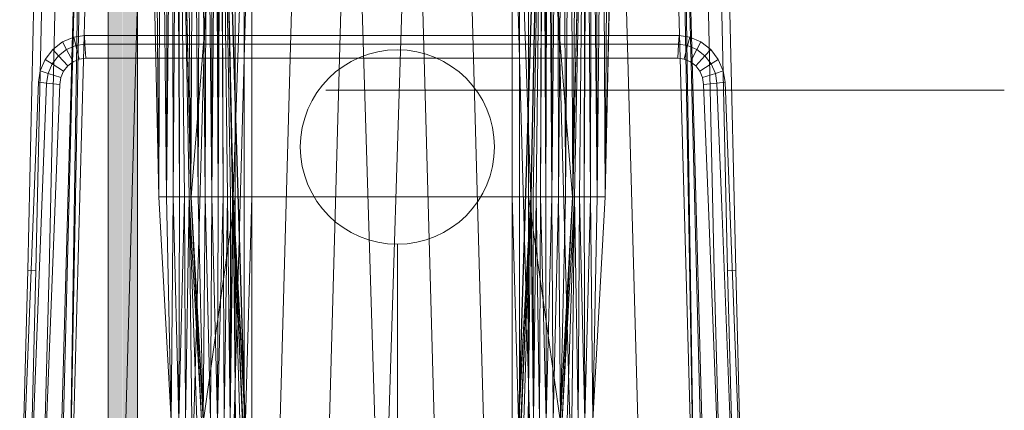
# Model space of a CAD drawing. Header units: metres. Extents: x 391.1 to 430.4, y 12.7 to 28.9.
# Tile 56 of 165: x 401.7 to 402.2, y 27.7 to 27.9. Entities that reach past the tile are written whole.
import ezdxf

# ---------------------------------------------------------------- set-up
doc = ezdxf.new("R2010")
doc.units = ezdxf.units.M
for name, color, linetype, lineweight in [('A-DETL-____-MBND', 7, 'Continuous', 18), ('A-GENM-____-OTLN', 7, 'Continuous', 18), ('P-PIPE-____-OTLN', 7, 'Continuous', 18)]:
    doc.layers.add(name, color=color, linetype=linetype, lineweight=lineweight)

# ---------------------------------------------------------------- blocks, each defined once
blk = doc.blocks.new('Family - LONDR55-XX_ZZ-ARQ-CAA-M3D-Londres55-152450-01_FON_P0')
at = {"layer": 'A-DETL-____-MBND', "color": 253, "true_color": 0xaaaaaa}
blk.add_line((0, 0), (0.34945, 0), dxfattribs=at)
blk = doc.blocks.new('Family - Nuevo macro _8_-152451-01_FON_P0')
blk.add_blockref('Family - LONDR55-XX_ZZ-ARQ-CAA-M3D-Londres55-152450-01_FON_P0', (0, 0))
blk = doc.blocks.new('Family - Inodor PB-155331-01_FON_P0')
at = {"layer": 'A-DETL-____-MBND', "color": 253, "true_color": 0xaaaaaa}
for p, q in [((0.02769, 0.72747), (0.02057, 0.40793)), ((0.02769, 0.72747), (0.02057, 0.40793)), ((0.03191, 0.72725), (0.02479, 0.40776)), ((0.03191, 0.72725), (0.02479, 0.40776)), ((0.03874, 0.72691), (0.03162, 0.40749)), ((0.03874, 0.72691), (0.03162, 0.40749)), ((0.03494, 0.21652), (0.04902, 0.7262)), ((0.04902, 0.7262), (0.03612, 0.21652)), ((0.04902, 0.7262), (0.04107, 0.21652)), ((0.0502, 0.7262), (0.04107, 0.21652)), ((0.05515, 0.7262), (0.04107, 0.21652)), ((0.08204, 0.7262), (0.06796, 0.21652)), ((0.08802, 0.44565), (0.08189, 0.7262)), ((0.08202, 0.72555), (0.08802, 0.44565)), ((0.08202, 0.72555), (0.08802, 0.44565)), ((0.08578, 0.72555), (0.08802, 0.44565)), ((0.08578, 0.72555), (0.08802, 0.44565)), ((0.0892, 0.72555), (0.08802, 0.44565)), ((0.08802, 0.44565), (0.0892, 0.72555)), ((0.0892, 0.72555), (0.09212, 0.44566)), ((0.0892, 0.72555), (0.09212, 0.44566)), ((0.09248, 0.72555), (0.09212, 0.44566)), ((0.09212, 0.44566), (0.09248, 0.72555)), ((0.09212, 0.44566), (0.09491, 0.72555)), ((0.09212, 0.44566), (0.09491, 0.72555)), ((0.09491, 0.72555), (0.09554, 0.44566)), ((0.09491, 0.72555), (0.09554, 0.44566)), ((0.09737, 0.72555), (0.09554, 0.44566)), ((0.09554, 0.44566), (0.09737, 0.72555)), ((0.09737, 0.72555), (0.09882, 0.44566)), ((0.09737, 0.72555), (0.09882, 0.44566)), ((0.09837, 0.72555), (0.09882, 0.44566)), ((0.09837, 0.72555), (0.10126, 0.44566)), ((0.09837, 0.72555), (0.09882, 0.44566)), ((0.09837, 0.72555), (0.10371, 0.44566)), ((0.09837, 0.72555), (0.10126, 0.44566)), ((0.09837, 0.72555), (0.10471, 0.44572)), ((0.09837, 0.72555), (0.10371, 0.44566)), ((0.09837, 0.72555), (0.10471, 0.44572)), ((0.10461, 0.44571), (0.09848, 0.7262)), ((0.09861, 0.7256), (0.10461, 0.44571)), ((0.09861, 0.7256), (0.10461, 0.44571)), ((0.10238, 0.7256), (0.10461, 0.44571)), ((0.10238, 0.7256), (0.10461, 0.44571)), ((0.11707, 0.7262), (0.10299, 0.21652)), ((0.10604, 0.7256), (0.10461, 0.44571)), ((0.10461, 0.44571), (0.10604, 0.7256)), ((0.12737, 0.72561), (0.10471, 0.44572)), ((0.10471, 0.44572), (0.12737, 0.72561)), ((0.10604, 0.7256), (0.10839, 0.44571)), ((0.10604, 0.7256), (0.10839, 0.44571)), ((0.10947, 0.7256), (0.10839, 0.44571)), ((0.10839, 0.44571), (0.10947, 0.7256)), ((0.10947, 0.7256), (0.11204, 0.44571)), ((0.10947, 0.7256), (0.11204, 0.44571)), ((0.11257, 0.7256), (0.11204, 0.44571)), ((0.11204, 0.44571), (0.11257, 0.7256)), ((0.11257, 0.7256), (0.11547, 0.44571)), ((0.11257, 0.7256), (0.11547, 0.44571)), ((0.11525, 0.7256), (0.11547, 0.44571)), ((0.11525, 0.7256), (0.11547, 0.44571)), ((0.11742, 0.7256), (0.11547, 0.44571)), ((0.11547, 0.44571), (0.11742, 0.7256)), ((0.11742, 0.7256), (0.11858, 0.44571)), ((0.11742, 0.7256), (0.11858, 0.44571)), ((0.11902, 0.7256), (0.11858, 0.44571)), ((0.11858, 0.44571), (0.11902, 0.7256)), ((0.11858, 0.44571), (0.12, 0.7256)), ((0.11858, 0.44571), (0.12, 0.7256)), ((0.12, 0.7256), (0.12125, 0.44571)), ((0.12, 0.7256), (0.12125, 0.44571)), ((0.12032, 0.7256), (0.12632, 0.44571)), ((0.12032, 0.7256), (0.13594, 0.21593)), ((0.12032, 0.7256), (0.12632, 0.44571)), ((0.12032, 0.7256), (0.13594, 0.21593)), ((0.12032, 0.7256), (0.13646, 0.2042)), ((0.12032, 0.7256), (0.12632, 0.44571)), ((0.12032, 0.7256), (0.12125, 0.44571)), ((0.12032, 0.7256), (0.12343, 0.44571)), ((0.12032, 0.7256), (0.12125, 0.44571)), ((0.12032, 0.7256), (0.12503, 0.44571)), ((0.12032, 0.7256), (0.12343, 0.44571)), ((0.12032, 0.7256), (0.12601, 0.44571)), ((0.12032, 0.7256), (0.12503, 0.44571)), ((0.12032, 0.7256), (0.12632, 0.44571)), ((0.12032, 0.7256), (0.12601, 0.44571)), ((0.13782, 0.7262), (0.12375, 0.21652)), ((0.13594, 0.72561), (0.12632, 0.44571)), ((0.12632, 0.44571), (0.13594, 0.72561)), ((0.12737, 0.72561), (0.12737, 0.44571)), ((0.12737, 0.72561), (0.12737, 0.44571)), ((0.13205, 0.72561), (0.13205, 0.44571)), ((0.13205, 0.72561), (0.13205, 0.44571)), ((0.13594, 0.72561), (0.13594, 0.44571)), ((0.13594, 0.72561), (0.13594, 0.44571)), ((0.13594, 0.44571), (0.13594, 0.72561)), ((0.13594, 0.72561), (0.13594, 0.44571)), ((0.16159, 0.7262), (0.14752, 0.21652)), ((0.18701, 0.7262), (0.17293, 0.21652)), ((0.18701, 0.7262), (0.20299, 0.21652)), ((0.21897, 0.7262), (0.20299, 0.21652)), ((0.21897, 0.7262), (0.23305, 0.21652)), ((0.24439, 0.7262), (0.25847, 0.21652)), ((0.26816, 0.7262), (0.28224, 0.21652)), ((0.28568, 0.7262), (0.26951, 0.2042)), ((0.26951, 0.2042), (0.28565, 0.7256)), ((0.26951, 0.2042), (0.28565, 0.7256)), ((0.27003, 0.72561), (0.27003, 0.44571)), ((0.27003, 0.72561), (0.27965, 0.44571)), ((0.27003, 0.72561), (0.27003, 0.44571)), ((0.27003, 0.72561), (0.27965, 0.44571)), ((0.27003, 0.72561), (0.27003, 0.44571)), ((0.27003, 0.72561), (0.27003, 0.44571)), ((0.27003, 0.21593), (0.28565, 0.7256)), ((0.27003, 0.21593), (0.28565, 0.7256)), ((0.27392, 0.72561), (0.27392, 0.44571)), ((0.27392, 0.72561), (0.27392, 0.44571)), ((0.27859, 0.72561), (0.27859, 0.44571)), ((0.27859, 0.72561), (0.30126, 0.44572)), ((0.27859, 0.72561), (0.27859, 0.44571)), ((0.27859, 0.72561), (0.30126, 0.44572)), ((0.28565, 0.7256), (0.27965, 0.44571)), ((0.27965, 0.44571), (0.28565, 0.7256)), ((0.28565, 0.7256), (0.27965, 0.44571)), ((0.27965, 0.44571), (0.28565, 0.7256)), ((0.28565, 0.7256), (0.27996, 0.44571)), ((0.27996, 0.44571), (0.28565, 0.7256)), ((0.28565, 0.7256), (0.28094, 0.44571)), ((0.28094, 0.44571), (0.28565, 0.7256)), ((0.28565, 0.7256), (0.28254, 0.44571)), ((0.28254, 0.44571), (0.28565, 0.7256)), ((0.28565, 0.7256), (0.28471, 0.44571)), ((0.28471, 0.44571), (0.28565, 0.7256)), ((0.28471, 0.44571), (0.28596, 0.7256)), ((0.28471, 0.44571), (0.28596, 0.7256)), ((0.28596, 0.7256), (0.28739, 0.44571)), ((0.28596, 0.7256), (0.28739, 0.44571)), ((0.28694, 0.7256), (0.28739, 0.44571)), ((0.28694, 0.7256), (0.28739, 0.44571)), ((0.28854, 0.7256), (0.28739, 0.44571)), ((0.28739, 0.44571), (0.28854, 0.7256)), ((0.28854, 0.7256), (0.29049, 0.44571)), ((0.28854, 0.7256), (0.29049, 0.44571)), ((0.28891, 0.7262), (0.30299, 0.21652)), ((0.29071, 0.7256), (0.29049, 0.44571)), ((0.29049, 0.44571), (0.29071, 0.7256)), ((0.29049, 0.44571), (0.29339, 0.7256)), ((0.29049, 0.44571), (0.29339, 0.7256)), ((0.29339, 0.7256), (0.29392, 0.44571)), ((0.29339, 0.7256), (0.29392, 0.44571)), ((0.29649, 0.7256), (0.29392, 0.44571)), ((0.29392, 0.44571), (0.29649, 0.7256)), ((0.29649, 0.7256), (0.29758, 0.44571)), ((0.29649, 0.7256), (0.29758, 0.44571)), ((0.29992, 0.7256), (0.29758, 0.44571)), ((0.29758, 0.44571), (0.29992, 0.7256)), ((0.29992, 0.7256), (0.30135, 0.44571)), ((0.29992, 0.7256), (0.30135, 0.44571)), ((0.3076, 0.72555), (0.30126, 0.44572)), ((0.30126, 0.44572), (0.3076, 0.72555)), ((0.30749, 0.7262), (0.30135, 0.44571)), ((0.30358, 0.7256), (0.30135, 0.44571)), ((0.30135, 0.44571), (0.30358, 0.7256)), ((0.30135, 0.44571), (0.30735, 0.7256)), ((0.30135, 0.44571), (0.30735, 0.7256)), ((0.3076, 0.72555), (0.30226, 0.44566)), ((0.30226, 0.44566), (0.3076, 0.72555)), ((0.3076, 0.72555), (0.30471, 0.44566)), ((0.30471, 0.44566), (0.3076, 0.72555)), ((0.3076, 0.72555), (0.30715, 0.44566)), ((0.30715, 0.44566), (0.3076, 0.72555)), ((0.30715, 0.44566), (0.3086, 0.72555)), ((0.30715, 0.44566), (0.3086, 0.72555)), ((0.3086, 0.72555), (0.31043, 0.44566)), ((0.3086, 0.72555), (0.31043, 0.44566)), ((0.31105, 0.72555), (0.31043, 0.44566)), ((0.31043, 0.44566), (0.31105, 0.72555)), ((0.31105, 0.72555), (0.31384, 0.44566)), ((0.31105, 0.72555), (0.31384, 0.44566)), ((0.31349, 0.72555), (0.31384, 0.44566)), ((0.31349, 0.72555), (0.31384, 0.44566)), ((0.31677, 0.72555), (0.31384, 0.44566)), ((0.31384, 0.44566), (0.31677, 0.72555)), ((0.31677, 0.72555), (0.31794, 0.44566)), ((0.31677, 0.72555), (0.31794, 0.44566)), ((0.32408, 0.7262), (0.31794, 0.44566)), ((0.32019, 0.72555), (0.31794, 0.44566)), ((0.31794, 0.44566), (0.32019, 0.72555)), ((0.31794, 0.44566), (0.32395, 0.72555)), ((0.31794, 0.44566), (0.32395, 0.72555)), ((0.32395, 0.7262), (0.33803, 0.21652)), ((0.35083, 0.7262), (0.36491, 0.21652)), ((0.35578, 0.7262), (0.36491, 0.21652)), ((0.35697, 0.7262), (0.36491, 0.21652)), ((0.35697, 0.7262), (0.36986, 0.21652)), ((0.35697, 0.7262), (0.37104, 0.21652)), ((0.3742, 0.40749), (0.36709, 0.72691)), ((0.3742, 0.40749), (0.36709, 0.72691)), ((0.38104, 0.40776), (0.37392, 0.72725)), ((0.38104, 0.40776), (0.37392, 0.72725)), ((0.38526, 0.40793), (0.37814, 0.72747)), ((0.38526, 0.40793), (0.37814, 0.72747)), ((0.03847, 0.52548), (0.04426, 0.52793)), ((0.03847, 0.52548), (0.04426, 0.52793)), ((0.04426, 0.52793), (0.04975, 0.52867)), ((0.04426, 0.52793), (0.04975, 0.52867)), ((0.04426, 0.52793), (0.04534, 0.52359)), ((0.04534, 0.52359), (0.04426, 0.52793)), ((0.04975, 0.52867), (0.12668, 0.52871)), ((0.04975, 0.52867), (0.12668, 0.52871)), ((0.04975, 0.52867), (0.05002, 0.52422)), ((0.05002, 0.52422), (0.04975, 0.52867)), ((0.12668, 0.52871), (0.27914, 0.52871)), ((0.12668, 0.52871), (0.27914, 0.52871)), ((0.27914, 0.52871), (0.35608, 0.52867)), ((0.27914, 0.52871), (0.35608, 0.52867)), ((0.35608, 0.52867), (0.3558, 0.52422)), ((0.3558, 0.52422), (0.35608, 0.52867)), ((0.35608, 0.52867), (0.36156, 0.52793)), ((0.35608, 0.52867), (0.36156, 0.52793)), ((0.36156, 0.52793), (0.36048, 0.52359)), ((0.36048, 0.52359), (0.36156, 0.52793)), ((0.36156, 0.52793), (0.36735, 0.52548)), ((0.36156, 0.52793), (0.36735, 0.52548)), ((0.03345, 0.52157), (0.03847, 0.52548)), ((0.03345, 0.52157), (0.03847, 0.52548)), ((0.03847, 0.52548), (0.04055, 0.52156)), ((0.04055, 0.52156), (0.03847, 0.52548)), ((0.04055, 0.52156), (0.04534, 0.52359)), ((0.04055, 0.52156), (0.04534, 0.52359)), ((0.04534, 0.52359), (0.05002, 0.52422)), ((0.04534, 0.52359), (0.05002, 0.52422)), ((0.04534, 0.52359), (0.04707, 0.51657)), ((0.04707, 0.51657), (0.04534, 0.52359)), ((0.05002, 0.52422), (0.12668, 0.52427)), ((0.05002, 0.52422), (0.12668, 0.52427)), ((0.05002, 0.52422), (0.05045, 0.51703)), ((0.05045, 0.51703), (0.05002, 0.52422)), ((0.12668, 0.52427), (0.27914, 0.52427)), ((0.12668, 0.52427), (0.27914, 0.52427)), ((0.27914, 0.52427), (0.3558, 0.52422)), ((0.27914, 0.52427), (0.3558, 0.52422)), ((0.3558, 0.52422), (0.35537, 0.51703)), ((0.35537, 0.51703), (0.3558, 0.52422)), ((0.3558, 0.52422), (0.36048, 0.52359)), ((0.3558, 0.52422), (0.36048, 0.52359)), ((0.36048, 0.52359), (0.35875, 0.51657)), ((0.35875, 0.51657), (0.36048, 0.52359)), ((0.36048, 0.52359), (0.36527, 0.52156)), ((0.36048, 0.52359), (0.36527, 0.52156)), ((0.36735, 0.52548), (0.36527, 0.52156)), ((0.36527, 0.52156), (0.36735, 0.52548)), ((0.36735, 0.52548), (0.37237, 0.52157)), ((0.36735, 0.52548), (0.37237, 0.52157)), ((0.02953, 0.51645), (0.03345, 0.52157)), ((0.02953, 0.51645), (0.03345, 0.52157)), ((0.03316, 0.5141), (0.0364, 0.51833)), ((0.03316, 0.5141), (0.0364, 0.51833)), ((0.03345, 0.52157), (0.0364, 0.51833)), ((0.0364, 0.51833), (0.03345, 0.52157)), ((0.0364, 0.51833), (0.04055, 0.52156)), ((0.0364, 0.51833), (0.04055, 0.52156)), ((0.0364, 0.51833), (0.04118, 0.5131)), ((0.04118, 0.5131), (0.0364, 0.51833)), ((0.04055, 0.52156), (0.04391, 0.51523)), ((0.04391, 0.51523), (0.04055, 0.52156)), ((0.36527, 0.52156), (0.36191, 0.51523)), ((0.36191, 0.51523), (0.36527, 0.52156)), ((0.36942, 0.51833), (0.36464, 0.5131)), ((0.36464, 0.5131), (0.36942, 0.51833)), ((0.36527, 0.52156), (0.36942, 0.51833)), ((0.36527, 0.52156), (0.36942, 0.51833)), ((0.37237, 0.52157), (0.36942, 0.51833)), ((0.36942, 0.51833), (0.37237, 0.52157)), ((0.36942, 0.51833), (0.37266, 0.5141)), ((0.36942, 0.51833), (0.37266, 0.5141)), ((0.37237, 0.52157), (0.37629, 0.51645)), ((0.37237, 0.52157), (0.37629, 0.51645)), ((0.02697, 0.51046), (0.02953, 0.51645)), ((0.02697, 0.51046), (0.02953, 0.51645)), ((0.02953, 0.51645), (0.03316, 0.5141)), ((0.03316, 0.5141), (0.02953, 0.51645)), ((0.03104, 0.50915), (0.03316, 0.5141)), ((0.03104, 0.50915), (0.03316, 0.5141)), ((0.03316, 0.5141), (0.03904, 0.51031)), ((0.03904, 0.51031), (0.03316, 0.5141)), ((0.04118, 0.5131), (0.03904, 0.51031)), ((0.04118, 0.5131), (0.03904, 0.51031)), ((0.03904, 0.51031), (0.04118, 0.5131)), ((0.04118, 0.5131), (0.03904, 0.51031)), ((0.04391, 0.51523), (0.04118, 0.5131)), ((0.04391, 0.51523), (0.04118, 0.5131)), ((0.04118, 0.5131), (0.04391, 0.51523)), ((0.04391, 0.51523), (0.04118, 0.5131)), ((0.04707, 0.51657), (0.04391, 0.51523)), ((0.04707, 0.51657), (0.04391, 0.51523)), ((0.04391, 0.51523), (0.04707, 0.51657)), ((0.04707, 0.51657), (0.04391, 0.51523)), ((0.05045, 0.51703), (0.04707, 0.51657)), ((0.05045, 0.51703), (0.04707, 0.51657)), ((0.04707, 0.51657), (0.05045, 0.51703)), ((0.05045, 0.51703), (0.04707, 0.51657)), ((0.12668, 0.51707), (0.05045, 0.51703)), ((0.12668, 0.51707), (0.05045, 0.51703)), ((0.05045, 0.51703), (0.12668, 0.51707)), ((0.12668, 0.51707), (0.05045, 0.51703)), ((0.27914, 0.51707), (0.12668, 0.51707)), ((0.27914, 0.51707), (0.12668, 0.51707)), ((0.12668, 0.51707), (0.27914, 0.51707)), ((0.27914, 0.51707), (0.12668, 0.51707)), ((0.35537, 0.51703), (0.27914, 0.51707)), ((0.35537, 0.51703), (0.27914, 0.51707)), ((0.27914, 0.51707), (0.35537, 0.51703)), ((0.35537, 0.51703), (0.27914, 0.51707)), ((0.35875, 0.51657), (0.35537, 0.51703)), ((0.35875, 0.51657), (0.35537, 0.51703)), ((0.35537, 0.51703), (0.35875, 0.51657)), ((0.35875, 0.51657), (0.35537, 0.51703)), ((0.36191, 0.51523), (0.35875, 0.51657)), ((0.36191, 0.51523), (0.35875, 0.51657)), ((0.35875, 0.51657), (0.36191, 0.51523)), ((0.36191, 0.51523), (0.35875, 0.51657)), ((0.36464, 0.5131), (0.36191, 0.51523)), ((0.36464, 0.5131), (0.36191, 0.51523)), ((0.36191, 0.51523), (0.36464, 0.5131)), ((0.36464, 0.5131), (0.36191, 0.51523)), ((0.36678, 0.51031), (0.36464, 0.5131)), ((0.36678, 0.51031), (0.36464, 0.5131)), ((0.36464, 0.5131), (0.36678, 0.51031)), ((0.36678, 0.51031), (0.36464, 0.5131)), ((0.37266, 0.5141), (0.36678, 0.51031)), ((0.36678, 0.51031), (0.37266, 0.5141)), ((0.37629, 0.51645), (0.37266, 0.5141)), ((0.37266, 0.5141), (0.37629, 0.51645)), ((0.37266, 0.5141), (0.37478, 0.50915)), ((0.37266, 0.5141), (0.37478, 0.50915)), ((0.37629, 0.51645), (0.37885, 0.51046)), ((0.37629, 0.51645), (0.37885, 0.51046)), ((0.02604, 0.50472), (0.02697, 0.51046)), ((0.02604, 0.50472), (0.02697, 0.51046)), ((0.02697, 0.51046), (0.03104, 0.50915)), ((0.03104, 0.50915), (0.02697, 0.51046)), ((0.03025, 0.50425), (0.03104, 0.50915)), ((0.03025, 0.50425), (0.03104, 0.50915)), ((0.03104, 0.50915), (0.03764, 0.50704)), ((0.03764, 0.50704), (0.03104, 0.50915)), ((0.03904, 0.51031), (0.03764, 0.50704)), ((0.03904, 0.51031), (0.03764, 0.50704)), ((0.03764, 0.50704), (0.03904, 0.51031)), ((0.03904, 0.51031), (0.03764, 0.50704)), ((0.36818, 0.50704), (0.36678, 0.51031)), ((0.36818, 0.50704), (0.36678, 0.51031)), ((0.36678, 0.51031), (0.36818, 0.50704)), ((0.36818, 0.50704), (0.36678, 0.51031)), ((0.37478, 0.50915), (0.36818, 0.50704)), ((0.36818, 0.50704), (0.37478, 0.50915)), ((0.37885, 0.51046), (0.37478, 0.50915)), ((0.37478, 0.50915), (0.37885, 0.51046)), ((0.37478, 0.50915), (0.37557, 0.50425)), ((0.37478, 0.50915), (0.37557, 0.50425)), ((0.37885, 0.51046), (0.37978, 0.50472)), ((0.37885, 0.51046), (0.37978, 0.50472)), ((0.01865, 0.31422), (0.02604, 0.50472)), ((0.01865, 0.31422), (0.02604, 0.50472)), ((0.02287, 0.31404), (0.03025, 0.50425)), ((0.02287, 0.31404), (0.03025, 0.50425)), ((0.02604, 0.50472), (0.03025, 0.50425)), ((0.03025, 0.50425), (0.02604, 0.50472)), ((0.03707, 0.5035), (0.0297, 0.31375)), ((0.03707, 0.5035), (0.0297, 0.31375)), ((0.0297, 0.31375), (0.03707, 0.5035)), ((0.03707, 0.5035), (0.0297, 0.31375)), ((0.03025, 0.50425), (0.03707, 0.5035)), ((0.03707, 0.5035), (0.03025, 0.50425)), ((0.03764, 0.50704), (0.03707, 0.5035)), ((0.03764, 0.50704), (0.03707, 0.5035)), ((0.03707, 0.5035), (0.03764, 0.50704)), ((0.03764, 0.50704), (0.03707, 0.5035)), ((0.36875, 0.5035), (0.36818, 0.50704)), ((0.36875, 0.5035), (0.36818, 0.50704)), ((0.36818, 0.50704), (0.36875, 0.5035)), ((0.36875, 0.5035), (0.36818, 0.50704)), ((0.37557, 0.50425), (0.36875, 0.5035)), ((0.36875, 0.5035), (0.37557, 0.50425)), ((0.37121, 0.44025), (0.36875, 0.5035)), ((0.37121, 0.44025), (0.36875, 0.5035)), ((0.36875, 0.5035), (0.37121, 0.44025)), ((0.37121, 0.44025), (0.36875, 0.5035)), ((0.37978, 0.50472), (0.37557, 0.50425)), ((0.37557, 0.50425), (0.37978, 0.50472)), ((0.37557, 0.50425), (0.37805, 0.44054)), ((0.37557, 0.50425), (0.37805, 0.44054)), ((0.37978, 0.50472), (0.38227, 0.44073)), ((0.37978, 0.50472), (0.38227, 0.44073)), ((0.08802, 0.44565), (0.09212, 0.44566)), ((0.08802, 0.44565), (0.09212, 0.44566)), ((0.08802, 0.44565), (0.09437, 0.33076)), ((0.09212, 0.44566), (0.09437, 0.33076)), ((0.09212, 0.44566), (0.09554, 0.44566)), ((0.09212, 0.44566), (0.09437, 0.33076)), ((0.09212, 0.44566), (0.09554, 0.44566)), ((0.09554, 0.44566), (0.09437, 0.33076)), ((0.09437, 0.33076), (0.09554, 0.44566)), ((0.09554, 0.44566), (0.09846, 0.33077)), ((0.09554, 0.44566), (0.09882, 0.44566)), ((0.09554, 0.44566), (0.09882, 0.44566)), ((0.09554, 0.44566), (0.09846, 0.33077)), ((0.09882, 0.44566), (0.09846, 0.33077)), ((0.09846, 0.33077), (0.09882, 0.44566)), ((0.09846, 0.33077), (0.10126, 0.44566)), ((0.09846, 0.33077), (0.10126, 0.44566)), ((0.10126, 0.44566), (0.09882, 0.44566)), ((0.09882, 0.44566), (0.10126, 0.44566)), ((0.10371, 0.44566), (0.10126, 0.44566)), ((0.10126, 0.44566), (0.10188, 0.33077)), ((0.10126, 0.44566), (0.10371, 0.44566)), ((0.10126, 0.44566), (0.10188, 0.33077)), ((0.10371, 0.44566), (0.10188, 0.33077)), ((0.10188, 0.33077), (0.10371, 0.44566)), ((0.10471, 0.44572), (0.10371, 0.44566)), ((0.10371, 0.44566), (0.10471, 0.44572)), ((0.10371, 0.44566), (0.10516, 0.33077)), ((0.10371, 0.44566), (0.11005, 0.33077)), ((0.10371, 0.44566), (0.1076, 0.33077)), ((0.10371, 0.44566), (0.10516, 0.33077)), ((0.10371, 0.44566), (0.11005, 0.33077)), ((0.10371, 0.44566), (0.1076, 0.33077)), ((0.10461, 0.44571), (0.10839, 0.44571)), ((0.10461, 0.44571), (0.10839, 0.44571)), ((0.10461, 0.44571), (0.11096, 0.33082)), ((0.10471, 0.44572), (0.11005, 0.33077)), ((0.10471, 0.44572), (0.11105, 0.33082)), ((0.10471, 0.44572), (0.11005, 0.33077)), ((0.10471, 0.44572), (0.12737, 0.44571)), ((0.10471, 0.44572), (0.11105, 0.33082)), ((0.10471, 0.44572), (0.12737, 0.44571)), ((0.10839, 0.44571), (0.11096, 0.33082)), ((0.10839, 0.44571), (0.11204, 0.44571)), ((0.10839, 0.44571), (0.11204, 0.44571)), ((0.10839, 0.44571), (0.11096, 0.33082)), ((0.11204, 0.44571), (0.11096, 0.33082)), ((0.11096, 0.33082), (0.11204, 0.44571)), ((0.12737, 0.44571), (0.11105, 0.33082)), ((0.11105, 0.33082), (0.12737, 0.44571)), ((0.11204, 0.44571), (0.11473, 0.33082)), ((0.11204, 0.44571), (0.11547, 0.44571)), ((0.11204, 0.44571), (0.11547, 0.44571)), ((0.11204, 0.44571), (0.11473, 0.33082)), ((0.11547, 0.44571), (0.11473, 0.33082)), ((0.11473, 0.33082), (0.11547, 0.44571)), ((0.11547, 0.44571), (0.11839, 0.33082)), ((0.11547, 0.44571), (0.11858, 0.44571)), ((0.11547, 0.44571), (0.11858, 0.44571)), ((0.11547, 0.44571), (0.11839, 0.33082)), ((0.11858, 0.44571), (0.11839, 0.33082)), ((0.11839, 0.33082), (0.11858, 0.44571)), ((0.11839, 0.33082), (0.12125, 0.44571)), ((0.11839, 0.33082), (0.12125, 0.44571)), ((0.11858, 0.44571), (0.12125, 0.44571)), ((0.11858, 0.44571), (0.12125, 0.44571)), ((0.12125, 0.44571), (0.12182, 0.33082)), ((0.12343, 0.44571), (0.12125, 0.44571)), ((0.12125, 0.44571), (0.12343, 0.44571)), ((0.12125, 0.44571), (0.12182, 0.33082)), ((0.12343, 0.44571), (0.12182, 0.33082)), ((0.12182, 0.33082), (0.12343, 0.44571)), ((0.12503, 0.44571), (0.12343, 0.44571)), ((0.12343, 0.44571), (0.12492, 0.33082)), ((0.12343, 0.44571), (0.12503, 0.44571)), ((0.12343, 0.44571), (0.12492, 0.33082)), ((0.12503, 0.44571), (0.12492, 0.33082)), ((0.12492, 0.33082), (0.12503, 0.44571)), ((0.12492, 0.33082), (0.12601, 0.44571)), ((0.12492, 0.33082), (0.12601, 0.44571)), ((0.12492, 0.33082), (0.12632, 0.44571)), ((0.12492, 0.33082), (0.12632, 0.44571)), ((0.12601, 0.44571), (0.12503, 0.44571)), ((0.12503, 0.44571), (0.12601, 0.44571)), ((0.12632, 0.44571), (0.12601, 0.44571)), ((0.12601, 0.44571), (0.12632, 0.44571)), ((0.12632, 0.44571), (0.13594, 0.21593)), ((0.12632, 0.44571), (0.13266, 0.33082)), ((0.12632, 0.44571), (0.13594, 0.21593)), ((0.12632, 0.44571), (0.13594, 0.44571)), ((0.12632, 0.44571), (0.13266, 0.33082)), ((0.12632, 0.44571), (0.13594, 0.44571)), ((0.12632, 0.44571), (0.13266, 0.33082)), ((0.12632, 0.44571), (0.1276, 0.33082)), ((0.12632, 0.44571), (0.12977, 0.33082)), ((0.12632, 0.44571), (0.1276, 0.33082)), ((0.12632, 0.44571), (0.13137, 0.33082)), ((0.12632, 0.44571), (0.12977, 0.33082)), ((0.12632, 0.44571), (0.13235, 0.33082)), ((0.12632, 0.44571), (0.13137, 0.33082)), ((0.12632, 0.44571), (0.13266, 0.33082)), ((0.12632, 0.44571), (0.13235, 0.33082)), ((0.12737, 0.44571), (0.12737, 0.33082)), ((0.12737, 0.44571), (0.13205, 0.44571)), ((0.12737, 0.44571), (0.13205, 0.44571)), ((0.12737, 0.44571), (0.12737, 0.33082)), ((0.13205, 0.44571), (0.13205, 0.33082)), ((0.13594, 0.44571), (0.13205, 0.44571)), ((0.13205, 0.44571), (0.13205, 0.33082)), ((0.13205, 0.44571), (0.13594, 0.44571)), ((0.13594, 0.44571), (0.13266, 0.33082)), ((0.13594, 0.44571), (0.13266, 0.33082)), ((0.13594, 0.44571), (0.13594, 0.33082)), ((0.13594, 0.44571), (0.27003, 0.44571)), ((0.13594, 0.44571), (0.27003, 0.44571)), ((0.13594, 0.44571), (0.13594, 0.33082)), ((0.13594, 0.33082), (0.13594, 0.44571)), ((0.13594, 0.44571), (0.27003, 0.44571)), ((0.13594, 0.44571), (0.27003, 0.44571)), ((0.13594, 0.44571), (0.13594, 0.33082)), ((0.27003, 0.44571), (0.27003, 0.33082)), ((0.27965, 0.44571), (0.27003, 0.44571)), ((0.27003, 0.44571), (0.2733, 0.33082)), ((0.27003, 0.44571), (0.27003, 0.33082)), ((0.27003, 0.44571), (0.27965, 0.44571)), ((0.27003, 0.44571), (0.2733, 0.33082)), ((0.27003, 0.21593), (0.27965, 0.44571)), ((0.27003, 0.21593), (0.27965, 0.44571)), ((0.27003, 0.44571), (0.27003, 0.33082)), ((0.27003, 0.44571), (0.27392, 0.44571)), ((0.27003, 0.44571), (0.27392, 0.44571)), ((0.27003, 0.44571), (0.27003, 0.33082)), ((0.27965, 0.44571), (0.2733, 0.33082)), ((0.2733, 0.33082), (0.27965, 0.44571)), ((0.27965, 0.44571), (0.2733, 0.33082)), ((0.2733, 0.33082), (0.27965, 0.44571)), ((0.27965, 0.44571), (0.27362, 0.33082)), ((0.27362, 0.33082), (0.27965, 0.44571)), ((0.27392, 0.44571), (0.27392, 0.33082)), ((0.27392, 0.44571), (0.27859, 0.44571)), ((0.27392, 0.44571), (0.27859, 0.44571)), ((0.27392, 0.44571), (0.27392, 0.33082)), ((0.27965, 0.44571), (0.2746, 0.33082)), ((0.2746, 0.33082), (0.27965, 0.44571)), ((0.27965, 0.44571), (0.2762, 0.33082)), ((0.2762, 0.33082), (0.27965, 0.44571)), ((0.27965, 0.44571), (0.27837, 0.33082)), ((0.27837, 0.33082), (0.27965, 0.44571)), ((0.30126, 0.44572), (0.27859, 0.44571)), ((0.27859, 0.44571), (0.30126, 0.44572)), ((0.27859, 0.44571), (0.27859, 0.33082)), ((0.27859, 0.44571), (0.29491, 0.33082)), ((0.27859, 0.44571), (0.27859, 0.33082)), ((0.27859, 0.44571), (0.29491, 0.33082)), ((0.27965, 0.44571), (0.28105, 0.33082)), ((0.27965, 0.44571), (0.27996, 0.44571)), ((0.27965, 0.44571), (0.28105, 0.33082)), ((0.27965, 0.44571), (0.27996, 0.44571)), ((0.27996, 0.44571), (0.28105, 0.33082)), ((0.27996, 0.44571), (0.28094, 0.44571)), ((0.27996, 0.44571), (0.28105, 0.33082)), ((0.27996, 0.44571), (0.28094, 0.44571)), ((0.28094, 0.44571), (0.28105, 0.33082)), ((0.28094, 0.44571), (0.28254, 0.44571)), ((0.28094, 0.44571), (0.28105, 0.33082)), ((0.28094, 0.44571), (0.28254, 0.44571)), ((0.28254, 0.44571), (0.28105, 0.33082)), ((0.28105, 0.33082), (0.28254, 0.44571)), ((0.28254, 0.44571), (0.28415, 0.33082)), ((0.28254, 0.44571), (0.28471, 0.44571)), ((0.28254, 0.44571), (0.28415, 0.33082)), ((0.28254, 0.44571), (0.28471, 0.44571)), ((0.28471, 0.44571), (0.28415, 0.33082)), ((0.28415, 0.33082), (0.28471, 0.44571)), ((0.28471, 0.44571), (0.28758, 0.33082)), ((0.28471, 0.44571), (0.28739, 0.44571)), ((0.28471, 0.44571), (0.28739, 0.44571)), ((0.28471, 0.44571), (0.28758, 0.33082)), ((0.28739, 0.44571), (0.28758, 0.33082)), ((0.28739, 0.44571), (0.29049, 0.44571)), ((0.28739, 0.44571), (0.28758, 0.33082)), ((0.28739, 0.44571), (0.29049, 0.44571)), ((0.29049, 0.44571), (0.28758, 0.33082)), ((0.28758, 0.33082), (0.29049, 0.44571)), ((0.29049, 0.44571), (0.29124, 0.33082)), ((0.29049, 0.44571), (0.29392, 0.44571)), ((0.29049, 0.44571), (0.29124, 0.33082)), ((0.29049, 0.44571), (0.29392, 0.44571)), ((0.29392, 0.44571), (0.29124, 0.33082)), ((0.29124, 0.33082), (0.29392, 0.44571)), ((0.29392, 0.44571), (0.29501, 0.33082)), ((0.29392, 0.44571), (0.29758, 0.44571)), ((0.29392, 0.44571), (0.29501, 0.33082)), ((0.29392, 0.44571), (0.29758, 0.44571)), ((0.30126, 0.44572), (0.29491, 0.33082)), ((0.29491, 0.33082), (0.30126, 0.44572)), ((0.29758, 0.44571), (0.29501, 0.33082)), ((0.29501, 0.33082), (0.29758, 0.44571)), ((0.29501, 0.33082), (0.30135, 0.44571)), ((0.30126, 0.44572), (0.29591, 0.33077)), ((0.29591, 0.33077), (0.30126, 0.44572)), ((0.29591, 0.33077), (0.30226, 0.44566)), ((0.29591, 0.33077), (0.30226, 0.44566)), ((0.29758, 0.44571), (0.30135, 0.44571)), ((0.29758, 0.44571), (0.30135, 0.44571)), ((0.30226, 0.44566), (0.29837, 0.33077)), ((0.29837, 0.33077), (0.30226, 0.44566)), ((0.30226, 0.44566), (0.3008, 0.33077)), ((0.3008, 0.33077), (0.30226, 0.44566)), ((0.30126, 0.44572), (0.30226, 0.44566)), ((0.30126, 0.44572), (0.30226, 0.44566)), ((0.30226, 0.44566), (0.30408, 0.33077)), ((0.30226, 0.44566), (0.30471, 0.44566)), ((0.30226, 0.44566), (0.30408, 0.33077)), ((0.30226, 0.44566), (0.30471, 0.44566)), ((0.30471, 0.44566), (0.30408, 0.33077)), ((0.30408, 0.33077), (0.30471, 0.44566)), ((0.30471, 0.44566), (0.3075, 0.33077)), ((0.30471, 0.44566), (0.30715, 0.44566)), ((0.30471, 0.44566), (0.3075, 0.33077)), ((0.30471, 0.44566), (0.30715, 0.44566)), ((0.30715, 0.44566), (0.3075, 0.33077)), ((0.30715, 0.44566), (0.31043, 0.44566)), ((0.30715, 0.44566), (0.3075, 0.33077)), ((0.30715, 0.44566), (0.31043, 0.44566)), ((0.31043, 0.44566), (0.3075, 0.33077)), ((0.3075, 0.33077), (0.31043, 0.44566)), ((0.31043, 0.44566), (0.3116, 0.33076)), ((0.31043, 0.44566), (0.31384, 0.44566)), ((0.31043, 0.44566), (0.31384, 0.44566)), ((0.31043, 0.44566), (0.3116, 0.33076)), ((0.31384, 0.44566), (0.3116, 0.33076)), ((0.3116, 0.33076), (0.31384, 0.44566)), ((0.3116, 0.33076), (0.31794, 0.44566)), ((0.31384, 0.44566), (0.31794, 0.44566)), ((0.31384, 0.44566), (0.31794, 0.44566)), ((0.37612, 0.31375), (0.37121, 0.44025)), ((0.37612, 0.31375), (0.37121, 0.44025)), ((0.37121, 0.44025), (0.37612, 0.31375)), ((0.37612, 0.31375), (0.37121, 0.44025)), ((0.37805, 0.44054), (0.38296, 0.31404)), ((0.37805, 0.44054), (0.38296, 0.31404)), ((0.38227, 0.44073), (0.38718, 0.31422)), ((0.38227, 0.44073), (0.38718, 0.31422)), ((0.02057, 0.40793), (0.01643, 0.25093)), ((0.02057, 0.40793), (0.01643, 0.25093)), ((0.02057, 0.40793), (0.02479, 0.40776)), ((0.02479, 0.40776), (0.02057, 0.40793)), ((0.02479, 0.40776), (0.02066, 0.25097)), ((0.02479, 0.40776), (0.02066, 0.25097)), ((0.03162, 0.40749), (0.0275, 0.25103)), ((0.03162, 0.40749), (0.0275, 0.25103)), ((0.37833, 0.25103), (0.3742, 0.40749)), ((0.37833, 0.25103), (0.3742, 0.40749)), ((0.38526, 0.40793), (0.38104, 0.40776)), ((0.38104, 0.40776), (0.38526, 0.40793)), ((0.38517, 0.25097), (0.38104, 0.40776)), ((0.38517, 0.25097), (0.38104, 0.40776)), ((0.3894, 0.25093), (0.38526, 0.40793)), ((0.3894, 0.25093), (0.38526, 0.40793))]:
    blk.add_line(p, q, dxfattribs=at)
blk = doc.blocks.new('LONDR55-XX_ZZ-ARQ-CAA-M3D-Londres55_ifc-1-01_FON_P0')
at = {"layer": 'A-DETL-____-MBND', "color": 253, "lineweight": 18, "true_color": 0xaaaaaa}
blk.add_blockref('Family - Inodor PB-155331-01_FON_P0', (401.68048, 27.37206), dxfattribs=at)
at = {"layer": 'A-GENM-____-OTLN', "color": 253, "lineweight": 18, "true_color": 0xaaaaaa}
blk.add_blockref('Family - Nuevo macro _8_-152451-01_FON_P0', (401.85465, 27.87259), dxfattribs=at)
blk = doc.blocks.new('ZYR_02_02 Punts Consum - 01 Punt Consum AF-687799-01_FON_P0')
at = {"layer": 'A-DETL-____-MBND', "true_color": 0x0000fa}
blk.add_hatch(color=5, dxfattribs=at).paths.add_polyline_path([(0, 0.425), (-0.0625, 0.3), (0.0625, 0.3)])
at = {"layer": 'A-DETL-____-MBND', "color": 5, "true_color": 0x0000fa}
for p, q in [((0, 0.425), (-0.0625, 0.3)), ((0, 0.425), (-0.0625, 0.3)), ((0.0625, 0.3), (0, 0.425)), ((0, 0.425), (0.0625, 0.3)), ((-0.0625, 0.3), (0.0625, 0.3)), ((-0.0625, 0.3), (0.0625, 0.3)), ((0, 0.05), (0, 0.3))]:
    blk.add_line(p, q, dxfattribs=at)
blk.add_circle((0, 0), 0.05, dxfattribs=at)

msp = doc.modelspace()

# ---------------------------------------------------------------- hatches: boundary and pattern name
at = {"layer": 'P-PIPE-____-OTLN', "lineweight": 5, "true_color": 0x4b4bfb}
for points in [[(401.74268, 27.14106), (401.75001, 27.14106), (401.74992, 28.11578), (401.74251, 28.11578), (401.74251, 27.14106)], [(401.7574, 27.14106), (401.75751, 27.14106), (401.75722, 28.11578), (401.75001, 28.11578), (401.7502, 27.14106), (401.75726, 27.14106)]]:
    msp.add_hatch(color=173, dxfattribs=at).paths.add_polyline_path(points)

# ---------------------------------------------------------------- linework, layer by layer
at = {"layer": 'P-PIPE-____-OTLN', "color": 5, "true_color": 0x0000fa}
for p, q in [((401.74251, 28.11578), (401.74251, 27.14106)), ((401.75751, 27.14106), (401.75751, 28.11578))]:
    msp.add_line(p, q, dxfattribs=at)

# ---------------------------------------------------------------- block references
at = {"lineweight": 5}
msp.add_blockref('LONDR55-XX_ZZ-ARQ-CAA-M3D-Londres55_ifc-1-01_FON_P0', (0, 0), dxfattribs=at)
at = {"layer": 'A-DETL-____-MBND', "color": 5, "true_color": 0x0000fa, "rotation": 180}
msp.add_blockref('ZYR_02_02 Punts Consum - 01 Punt Consum AF-687799-01_FON_P0', (401.89146, 27.84342), dxfattribs=at)

doc.saveas('drawing.dxf')
